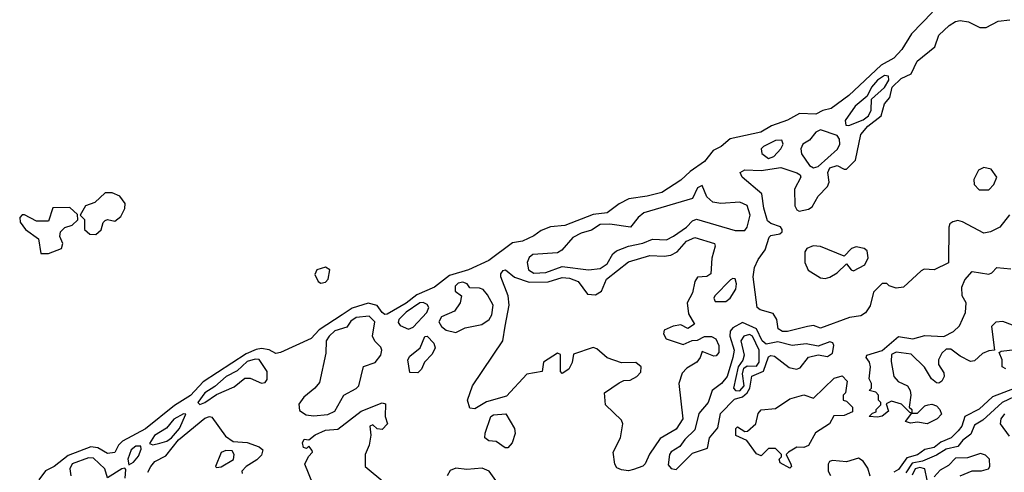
# Model space of a CAD drawing. Extents: x 2895860 to 3052244, y 542080 to 918683.
# Tile 5 of 133: x 3011534 to 3015691, y 559380 to 561290. Entities that reach past the tile are written whole.
import ezdxf

# ---------------------------------------------------------------- set-up
doc = ezdxf.new("R2010")
doc.units = 0

msp = doc.modelspace()

# ---------------------------------------------------------------- linework, layer by layer
at = {"layer": '0CON05XD'}
for points in [[(3015388.1, 561322), (3015299.6, 561230.4), (3015258.9, 561165), (3015225, 561128.1), (3015171.3, 561098.7), (3015035, 560970.6), (3014960, 560915), (3014925, 560906.7), (3014895, 560891.4), (3014826.1, 560893.9), (3014775, 560866), (3014708.3, 560841.7), (3014662.5, 560815), (3014533.2, 560786.8), (3014496.2, 560755), (3014462, 560738), (3014425, 560691.9), (3014365, 560650), (3014325, 560612.5), (3014245, 560561.4), (3014182.5, 560545), (3014105.9, 560534.1), (3014065, 560512.5), (3014015, 560474.5), (3013955, 560468.1), (3013835, 560421.4), (3013775, 560416), (3013735, 560400.6), (3013705, 560377.5), (3013656.7, 560355), (3013615, 560348.1), (3013515, 560274.3), (3013428.8, 560235), (3013349.3, 560210.7), (3013285, 560161.2), (3013210.6, 560129.4), (3013165, 560094.1), (3013085, 560046.9), (3013075, 560045.7), (3013065, 560054.3), (3013043.6, 560083.6), (3013005, 560093.6), (3012937, 560073), (3012895.5, 560045), (3012798.8, 559981.2), (3012764, 559945), (3012635, 559885.8), (3012615, 559881.4), (3012587.4, 559897.4), (3012555, 559902.1), (3012531.7, 559898.3), (3012490.2, 559879.8), (3012308.1, 559761.9), (3012255, 559703.8), (3012188, 559662), (3012065, 559563.3), (3011968.1, 559511.9), (3011951.4, 559495), (3011935, 559464), (3011905, 559459.2), (3011863.9, 559483.9), (3011835, 559488), (3011739.3, 559450.7), (3011679.1, 559405), (3011643.2, 559386.8), (3011615, 559348.1)], [(3014775, 559974.5), (3014755, 559974.5), (3014736.2, 559985), (3014731.2, 560025), (3014715, 560050), (3014660, 560065), (3014647.5, 560075), (3014630.8, 560205), (3014636.7, 560245), (3014651.7, 560278.3), (3014681.3, 560318.7), (3014698, 560372), (3014705, 560380), (3014743.6, 560386.4), (3014752.5, 560395), (3014752.5, 560405), (3014746.1, 560416.1), (3014705, 560430), (3014691.2, 560441.2), (3014675.7, 560495), (3014667.5, 560555), (3014583.8, 560625), (3014576.2, 560645), (3014595, 560656.9), (3014665, 560653.5), (3014747, 560667), (3014815, 560644.5), (3014829.4, 560635), (3014832.2, 560625), (3014805.8, 560575), (3014806.7, 560505), (3014815, 560487.5), (3014825, 560482.5), (3014865, 560491.2), (3014880, 560500), (3014905.8, 560545), (3014944.5, 560585.5), (3014951.4, 560605), (3014945.5, 560645), (3014955, 560664.5), (3014985, 560674.4), (3015015, 560658.8), (3015025, 560660), (3015063.3, 560696.7), (3015085.6, 560805), (3015115, 560840.9), (3015170.6, 560885), (3015184.5, 560935), (3015208.3, 560961.7), (3015217.5, 561005), (3015255, 561041.5), (3015297.8, 561062.2), (3015323.3, 561115), (3015398, 561175), (3015415, 561225.5), (3015458.6, 561265), (3015485, 561283.1), (3015505, 561286.9), (3015540.5, 561280.5), (3015587.8, 561257.8), (3015615, 561256.5), (3015665, 561284.5), (3015715, 561288.9)], [(3015035, 560843.8), (3015095, 560868.2), (3015117, 560885), (3015128.3, 560908.3), (3015130, 560955), (3015185, 561004), (3015203.8, 561035), (3015201.7, 561051.7), (3015185, 561054.5), (3015155.6, 561035), (3015131, 561005), (3015112, 560968), (3015061.5, 560925), (3015019.1, 560865), (3015022, 560845), (3015035, 560843.8)], [(3014885, 560665.3), (3014905, 560670.6), (3014986.6, 560743.4), (3014996.9, 560765), (3014995.8, 560785.7), (3014985, 560801.1), (3014915, 560825.4), (3014895.7, 560815), (3014868.9, 560781.1), (3014840, 560765), (3014831.4, 560745), (3014834.3, 560724.3), (3014868, 560675), (3014885, 560665.3)], [(3014695, 560704.8), (3014717.4, 560712.6), (3014747.5, 560745), (3014756.7, 560765), (3014752.1, 560782.1), (3014725, 560779.7), (3014674.4, 560755.6), (3014664.2, 560745), (3014666.8, 560725), (3014695, 560704.8)], [(3015625, 560572.5), (3015646.1, 560593.9), (3015660, 560625), (3015635, 560660), (3015605, 560666.7), (3015582.5, 560655), (3015562.5, 560615), (3015563.3, 560595), (3015585, 560572.5), (3015625, 560572.5)], [(3013705, 560220.5), (3013755, 560223.6), (3013825, 560248.6), (3013935, 560233.8), (3013985, 560240.8), (3014015, 560260.5), (3014038.6, 560301.4), (3014054.2, 560315), (3014105, 560334.2), (3014165, 560346.5), (3014205, 560364.2), (3014265, 560361.6), (3014295, 560377.2), (3014349.4, 560415), (3014375, 560441.5), (3014391.5, 560448.5), (3014555, 560400.4), (3014595, 560400), (3014605, 560414), (3014618.4, 560465), (3014605, 560506), (3014575, 560520), (3014494.5, 560514.5), (3014460.6, 560520.6), (3014435, 560542), (3014415, 560590), (3014395, 560580), (3014374.5, 560535.5), (3014168.8, 560475), (3014145, 560456), (3014112.5, 560415), (3014025, 560427.7), (3013985, 560425.9), (3013948.1, 560402), (3013905, 560389.5), (3013869, 560371), (3013822.6, 560317.4), (3013805, 560306.4), (3013700.2, 560299.8), (3013685, 560286.4), (3013677, 560265), (3013682.4, 560235), (3013705, 560220.5)], [(3011855, 560383.8), (3011877.3, 560402.7), (3011886.4, 560433.6), (3011895, 560442.5), (3011905, 560446.7), (3011935, 560440), (3011960.5, 560459.5), (3011977.3, 560492.7), (3011978.8, 560515), (3011956.7, 560545), (3011925, 560560), (3011895, 560560), (3011850.7, 560519.3), (3011812.5, 560505), (3011790, 560465), (3011807, 560447), (3011807.5, 560405), (3011830, 560385), (3011855, 560383.8)], [(3011623.6, 560303.6), (3011655, 560303.8), (3011710, 560325), (3011716, 560345), (3011703.8, 560375), (3011706.7, 560395), (3011725, 560412.5), (3011755, 560422.5), (3011780, 560445), (3011778.3, 560468.3), (3011745, 560497.5), (3011673.8, 560496.2), (3011655, 560440), (3011605, 560440), (3011555, 560466.2), (3011545, 560466.2), (3011534, 560455), (3011536, 560435), (3011558, 560405), (3011613.3, 560365), (3011623.6, 560303.6)], [(3015713, 560467), (3015672.5, 560415), (3015632.5, 560395), (3015605, 560388.8), (3015515, 560436.7), (3015495, 560442.5), (3015473, 560437), (3015461.2, 560428.8), (3015456.7, 560415), (3015455.8, 560264.2), (3015395, 560234.2), (3015353.3, 560236.7), (3015339.3, 560230.7), (3015265, 560160.8), (3015235, 560156.7), (3015205, 560167.5), (3015195, 560177.5), (3015175, 560177.5), (3015139.3, 560140.7), (3015125, 560082.5), (3015105, 560053.3), (3015085, 560040), (3015036.9, 560033.1), (3014915, 559988.8), (3014885, 560000), (3014860, 559995), (3014775, 559974.5)], [(3014105, 559386.2), (3014075, 559390.8), (3014055, 559398.8), (3014046, 559415), (3014040, 559465), (3014070.8, 559525), (3014080, 559585), (3014075, 559600), (3014007.5, 559665), (3014002.5, 559715), (3014065, 559757.5), (3014085, 559767.5), (3014111.7, 559768.3), (3014140, 559785), (3014157, 559803), (3014157.5, 559825), (3014135, 559843.3), (3014075, 559842.5), (3014015, 559862.5), (3013970.7, 559900.7), (3013955, 559906.7), (3013871.7, 559878.3), (3013866.4, 559843.6), (3013852.5, 559815), (3013825, 559797.5), (3013817.5, 559805), (3013817.5, 559877.5), (3013805, 559882.5), (3013746.2, 559845), (3013740, 559805), (3013675, 559794), (3013588.8, 559701.2), (3013505, 559677.5), (3013455, 559648), (3013435, 559651.2), (3013424.2, 559685), (3013445.7, 559744.3), (3013574, 559935), (3013583.1, 559996.9), (3013600, 560085), (3013596, 560125), (3013565.6, 560205), (3013565, 560217.5), (3013575, 560232), (3013585, 560234.2), (3013623.6, 560203.6), (3013685, 560182.3), (3013765, 560183.5), (3013825, 560201.8), (3013855, 560198.9), (3013892.5, 560185), (3013931.7, 560131.7), (3013965, 560129.2), (3013990, 560145), (3014011.9, 560195), (3014105, 560268.1), (3014195, 560294.4), (3014255, 560291.5), (3014283.1, 560296.9), (3014309.3, 560310.7), (3014348.8, 560355), (3014385, 560370.9), (3014467.1, 560345), (3014470.6, 560335), (3014456.8, 560283.2), (3014451.9, 560218.1), (3014435, 560205.7), (3014395, 560203.3), (3014384, 560185), (3014375, 560137.5), (3014352.5, 560095), (3014358.3, 560048.3), (3014382.5, 560005), (3014355, 559987.5), (3014325, 560002.5), (3014293.3, 559996.7), (3014255, 559980), (3014252.5, 559965), (3014263, 559943), (3014335, 559920), (3014373.6, 559936.4), (3014395, 559937.5), (3014425, 559953.3), (3014455, 559953.3), (3014473.6, 559943.6), (3014485.7, 559915), (3014485.7, 559885), (3014475, 559872), (3014465, 559870), (3014415, 559890), (3014407.5, 559865), (3014393.3, 559845), (3014350.5, 559819.5), (3014331.1, 559798.9), (3014316.2, 559755), (3014334.2, 559605), (3014305, 559562.5), (3014238, 559522), (3014193.6, 559456.4), (3014175, 559416.2), (3014164.2, 559405.8), (3014125, 559391.2), (3014105, 559386.2)], [(3014935, 560198), (3014955, 560204), (3014985, 560221.2), (3015025, 560260), (3015044.1, 560234.1), (3015055, 560230), (3015102.5, 560255), (3015116.7, 560285), (3015112.5, 560315), (3015100, 560325), (3015065, 560331.2), (3015045.9, 560324.1), (3015015, 560292.5), (3014915, 560332.5), (3014884.1, 560335.9), (3014857.5, 560325), (3014849.3, 560310.7), (3014849.2, 560265), (3014862.7, 560232.7), (3014915, 560201.2), (3014935, 560198)], [(3012805, 560178), (3012825, 560182.5), (3012835.8, 560195), (3012843.8, 560235), (3012825.6, 560245.6), (3012788.8, 560235), (3012780.6, 560215), (3012794.2, 560185), (3012805, 560178)], [(3015365, 559584.2), (3015325, 559591.2), (3015295, 559587.5), (3015273.9, 559593.9), (3015300, 559630), (3015291.7, 559631.7), (3015257, 559667), (3015215, 559680), (3015191.7, 559668.3), (3015201.7, 559638.3), (3015175, 559617.5), (3015155, 559612.5), (3015120, 559615), (3015135, 559630), (3015150, 559635), (3015150, 559645), (3015170, 559665), (3015170, 559675), (3015160, 559685), (3015160, 559705), (3015148.3, 559718.3), (3015120, 559725), (3015130, 559735), (3015130, 559755), (3015120, 559775), (3015126.7, 559825), (3015122.5, 559845), (3015107.5, 559865), (3015110, 559875), (3015175.8, 559894.2), (3015245, 559953.8), (3015305, 559943.3), (3015355, 559957.5), (3015435, 559952.5), (3015476.4, 559973.6), (3015501.2, 559998.8), (3015526.7, 560055), (3015530, 560095), (3015512.5, 560125), (3015511.7, 560161.7), (3015525, 560192), (3015555, 560227.5), (3015625, 560216.7), (3015638, 560222), (3015660, 560245), (3015718, 560238)], [(3013375, 559970.5), (3013415, 559990), (3013485, 560003.5), (3013516.7, 560025), (3013526.7, 560045), (3013533, 560085), (3013509.5, 560129.5), (3013490.8, 560150.8), (3013475, 560157.8), (3013435, 560159.2), (3013422.9, 560175), (3013405, 560182.7), (3013385, 560178.2), (3013372.9, 560165), (3013372.2, 560145), (3013399.1, 560125), (3013393.8, 560095), (3013369.5, 560060.5), (3013315, 560035.7), (3013304.2, 560015), (3013315, 559995.4), (3013335, 559979.6), (3013375, 559970.5)], [(3014515, 560100.5), (3014533.1, 560115), (3014556.9, 560153.2), (3014560.5, 560175), (3014555, 560195.8), (3014545, 560198.6), (3014535, 560191.9), (3014468.5, 560125), (3014464.5, 560114.5), (3014470.9, 560100.9), (3014515, 560100.5)], [(3013175, 559984.1), (3013195, 559993.2), (3013253.4, 560055), (3013261.2, 560075), (3013255, 560088.2), (3013236.8, 560096.8), (3013223.1, 560095), (3013165, 560055.2), (3013134.2, 560025), (3013132.3, 560012.3), (3013140.1, 560000.1), (3013175, 559984.1)], [(3012775, 559618.7), (3012835, 559624.1), (3012865, 559637.5), (3012902.9, 559705), (3012955, 559733.3), (3012965.6, 559745), (3012985, 559826.2), (3013035, 559843.3), (3013058.2, 559875), (3013063.1, 559895), (3013058.7, 559908.7), (3013033.8, 559933.8), (3013024.1, 559954.1), (3013032.7, 560015), (3013009.5, 560039.5), (3012955, 560033.3), (3012932.6, 560017.4), (3012915, 559992.1), (3012865, 559976.8), (3012840, 559955), (3012827.8, 559935), (3012826.6, 559883.4), (3012799.7, 559759.7), (3012780.6, 559735), (3012733.1, 559697), (3012713.1, 559666.9), (3012715, 559641.4), (3012743.1, 559623.1), (3012775, 559618.7)], [(3014305, 559391.9), (3014375, 559460.6), (3014438.1, 559481.9), (3014445.9, 559525), (3014482.2, 559567.7), (3014492.3, 559627.7), (3014551.6, 559688.4), (3014585, 559699), (3014604.9, 559715.1), (3014616.2, 559735), (3014624.9, 559785.1), (3014673.8, 559806.2), (3014695, 559866.9), (3014705, 559872.8), (3014720.6, 559870.6), (3014782.1, 559822.1), (3014814.2, 559815.8), (3014828.5, 559821.5), (3014865, 559866.4), (3014905, 559875.9), (3014945, 559868.8), (3014965, 559882.7), (3014970.8, 559915), (3014966.6, 559926.6), (3014955, 559930.8), (3014905, 559912.9), (3014855, 559922.5), (3014795, 559915.2), (3014735, 559930), (3014685, 559920.9), (3014668.1, 559935), (3014644.9, 559984.9), (3014585, 560012.2), (3014545, 559989.6), (3014533.5, 559975), (3014532.7, 559955), (3014550, 559895), (3014544.3, 559864.3), (3014520.9, 559785), (3014497.4, 559755), (3014457.8, 559725), (3014441.1, 559675), (3014401.9, 559628.1), (3014385, 559558.8), (3014341.7, 559518.3), (3014320.4, 559489.6), (3014285, 559467.1), (3014277.5, 559455), (3014272.1, 559412.1), (3014285, 559395.7), (3014305, 559391.9)], [(3015725, 560001.2), (3015685, 560016.7), (3015655, 560013.3), (3015637.5, 559995), (3015650, 559895), (3015625, 559892.5), (3015599.3, 559880.7), (3015565, 559850), (3015548.3, 559848.3), (3015505, 559870), (3015465, 559900), (3015445, 559900), (3015427, 559883), (3015413.3, 559855), (3015412.5, 559835), (3015435, 559800), (3015436.7, 559785), (3015427.5, 559765), (3015415, 559756.7), (3015405, 559757.5), (3015384.1, 559774.1), (3015354.1, 559824.1), (3015298.3, 559878.3), (3015235, 559887.5), (3015215, 559877.5), (3015213, 559847), (3015224.1, 559784.1), (3015242.7, 559762.7), (3015282.5, 559745), (3015293.3, 559725), (3015296.7, 559705), (3015290, 559655), (3015300, 559645), (3015300, 559630), (3015325, 559630), (3015355, 559660), (3015370, 559665), (3015385, 559667.5), (3015405, 559660), (3015418.8, 559645), (3015425.7, 559625), (3015408, 559605), (3015365, 559584.2)], [(3013215, 559800), (3013181.7, 559801.7), (3013173.3, 559855), (3013180.5, 559869.5), (3013224.5, 559905.5), (3013245, 559953.8), (3013255, 559954), (3013282.9, 559925), (3013287.8, 559905), (3013275, 559878.8), (3013243.3, 559845), (3013230, 559815), (3013215, 559800)], [(3014575, 559723.6), (3014593.4, 559745), (3014585.3, 559795), (3014591.1, 559818.9), (3014605, 559828.7), (3014645, 559827.7), (3014656.4, 559845), (3014656.3, 559895), (3014627.5, 559955), (3014615, 559962.2), (3014591.5, 559955), (3014578.9, 559935), (3014593.3, 559875), (3014586.9, 559853), (3014567.9, 559825), (3014547.3, 559735), (3014555.8, 559725.8), (3014575, 559723.6)], [(3015697, 559817), (3015682.5, 559825), (3015682.5, 559855), (3015670, 559885), (3015678.3, 559891.7), (3015758.8, 559901.2)], [(3012295, 559666.4), (3012315, 559674.3), (3012365, 559707.8), (3012439.3, 559740.7), (3012485, 559777.7), (3012507.5, 559777.5), (3012555, 559756.7), (3012570.7, 559759.3), (3012578.3, 559771.7), (3012578.6, 559805), (3012545, 559856), (3012527.5, 559857.5), (3012495, 559847.7), (3012451.7, 559808.3), (3012405.9, 559785), (3012358.3, 559741.8), (3012315, 559715.3), (3012285.5, 559675), (3012295, 559666.4)], [(3014785, 559397.5), (3014745, 559420), (3014740, 559435), (3014750, 559445), (3014750, 559455), (3014725, 559480), (3014695, 559480), (3014665, 559450), (3014645, 559457.5), (3014603.9, 559513.9), (3014557.5, 559535), (3014557.5, 559565), (3014565, 559572.5), (3014595, 559552.5), (3014606.7, 559553.3), (3014642.5, 559585), (3014652.3, 559627.7), (3014665, 559643.3), (3014725, 559648.8), (3014785, 559690), (3014845, 559706.7), (3014885, 559692.5), (3014972.7, 559777.3), (3015007, 559787), (3015027.5, 559765), (3015020, 559715), (3015010, 559705), (3015010, 559685), (3015025, 559680), (3015050, 559655), (3015050, 559635), (3015015, 559620), (3014971.7, 559618.3), (3014952.5, 559585), (3014894.1, 559545.9), (3014865, 559493.3), (3014845, 559484), (3014815, 559486.7), (3014780, 559465), (3014770, 559455), (3014790, 559415), (3014792.5, 559405), (3014785, 559397.5)], [(3015736.7, 559735), (3015641.6, 559698.4), (3015585, 559646.2), (3015524.7, 559615.4), (3015512.2, 559575), (3015495.6, 559555), (3015466.2, 559525), (3015423, 559507), (3015394.4, 559485), (3015355, 559476.5), (3015325, 559453.2), (3015279.3, 559440.7), (3015245, 559392.2), (3015225, 559380)], [(3015759.1, 559710.9), (3015682.3, 559675), (3015600.2, 559599.8), (3015565, 559579.6), (3015549, 559541), (3015515.3, 559515), (3015495, 559489.4), (3015445, 559477.7), (3015405, 559452.1), (3015345, 559427.3), (3015302.2, 559417.9), (3015275, 559377.3)], [(3012771.7, 559331.7), (3012737.5, 559415), (3012753, 559447), (3012770, 559465), (3012768.3, 559471.7), (3012755, 559490), (3012745, 559480), (3012732.5, 559485), (3012727.5, 559505), (3012735, 559520), (3012755, 559517.5), (3012781.7, 559538.3), (3012825, 559558.2), (3012877.5, 559562.5), (3012975, 559638.5), (3013065, 559672.5), (3013078.3, 559668.3), (3013077.5, 559615), (3013087.5, 559585), (3013065, 559561.2), (3013043, 559563), (3013025, 559580), (3013012.5, 559575), (3013017, 559537), (3013010, 559495), (3012992, 559455), (3012992.5, 559405), (3013075, 559336.2)], [(3012095.6, 559495.6), (3012125, 559503.2), (3012155, 559511.2), (3012175, 559524.8), (3012209, 559565), (3012235.7, 559625.7), (3012225, 559626.7), (3012185, 559604.7), (3012153.6, 559566.4), (3012103.2, 559535), (3012081.4, 559501.4), (3012095.6, 559495.6)], [(3013583, 559483), (3013545, 559510), (3013515, 559512.5), (3013497.5, 559525), (3013498.8, 559545), (3013523.3, 559615), (3013535, 559622.5), (3013587, 559627), (3013623.3, 559565), (3013626.1, 559543.9), (3013613.3, 559505), (3013595, 559483.3), (3013583, 559483)], [(3015712.6, 559532.6), (3015675.6, 559585), (3015678.2, 559605), (3015693.1, 559627)], [(3012075, 559380), (3012087.5, 559405), (3012105, 559425.7), (3012150.6, 559449.4), (3012205, 559516.4), (3012315, 559608.9), (3012335, 559616), (3012345, 559613.3), (3012402.3, 559532.3), (3012435, 559510), (3012495, 559505.7), (3012545, 559487.1), (3012561.2, 559475), (3012555, 559452.9), (3012535, 559433.1), (3012490, 559405), (3012472.5, 559385), (3012473.3, 559375)], [(3011995, 559412), (3012015, 559423.5), (3012035, 559448.6), (3012047, 559477), (3012045, 559490), (3012025, 559490), (3012004, 559475), (3011991.2, 559435), (3011995, 559412)], [(3012365, 559400), (3012385, 559402.5), (3012436.1, 559433.9), (3012440, 559455), (3012430.7, 559470.7), (3012405, 559472), (3012385, 559463.3), (3012360, 559405), (3012365, 559400)], [(3015504.4, 559365.6), (3015555, 559386.4), (3015595, 559385.8), (3015624.2, 559395), (3015630.5, 559405), (3015627.9, 559435), (3015611.9, 559451.9), (3015589.9, 559459.9), (3015535, 559440.7), (3015485, 559440), (3015455, 559408.1), (3015420.9, 559389.1), (3015395, 559360.9)], [(3011979.3, 559355), (3011982, 559392), (3011977.5, 559397.5), (3011965, 559394.5), (3011905, 559356), (3011893, 559395), (3011845, 559439.1), (3011825, 559441.6), (3011755, 559415.8), (3011745.5, 559395), (3011750, 559365)], [(3015125, 559363.3), (3015115, 559397.5), (3015095, 559427.5), (3015075, 559440), (3015025, 559424), (3014965, 559430), (3014952.5, 559425), (3014947.5, 559415), (3014947.5, 559385), (3014957, 559367)], [(3013544.3, 559345), (3013515.5, 559385.5), (3013486.8, 559396.8), (3013421.2, 559391.2), (3013375, 559397.3), (3013352, 559388), (3013338.6, 559365)], [(3015365, 559347.5), (3015355.5, 559395), (3015335, 559400.6), (3015315, 559395.2), (3015301.5, 559368.6)]]:
    msp.add_lwpolyline(points, dxfattribs=at)

doc.saveas('drawing.dxf')
